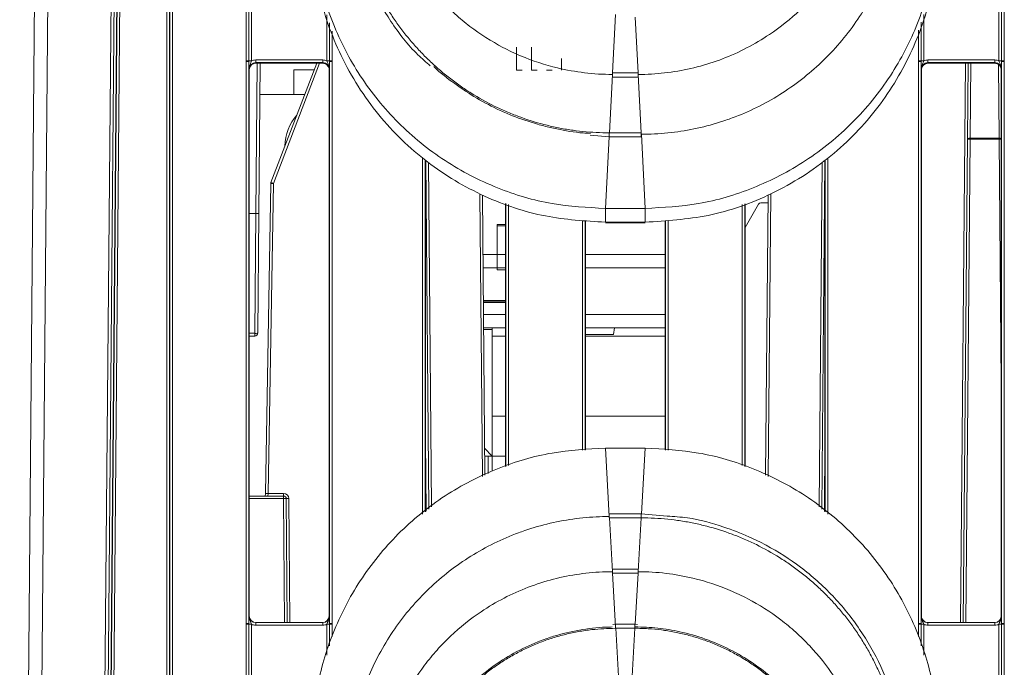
# Model space of a CAD drawing. Header units: millimetres. Extents: x 0 to 2100, y 0 to 1485.
# Tile 3 of 68: x 419 to 493, y 345 to 393. Entities that reach past the tile are written whole.
import ezdxf

# ---------------------------------------------------------------- set-up
doc = ezdxf.new("R2010")
doc.units = ezdxf.units.MM
doc.header["$LTSCALE"] = 5

msp = doc.modelspace()

# ---------------------------------------------------------------- linework, layer by layer
at = {"color": 7, "linetype": 'Continuous', "lineweight": 15}
for p, q in [((418.702, 268.385), (420.63, 489.319)), ((421.63, 489.348), (419.702, 268.385)), ((424.457, 268.385), (426.194, 467.409)), ((426.434, 467.405), (424.697, 268.381)), ((425.064, 285.973), (426.619, 464.183)), ((426.819, 464.183), (425.264, 285.973)), ((429.767, 286.273), (429.767, 463.883)), ((429.967, 463.885), (429.967, 286.275)), ((429.976, 286.275), (429.976, 463.904)), ((430.176, 463.906), (430.176, 286.277)), ((426.565, 458.455), (424.891, 268.429)), ((435.727, 390.312), (435.727, 400.008)), ((435.927, 400.006), (435.927, 390.31)), ((436.127, 400.005), (436.127, 390.308)), ((492.276, 390.308), (492.276, 400.005)), ((492.476, 390.31), (492.476, 400.006)), ((492.676, 400.008), (492.676, 390.312)), ((463.241, 389.401), (463.474, 393.786)), ((456.015, 389.606), (456.015, 391.346)), ((457.144, 389.606), (457.144, 391.346)), ((435.727, 390.264), (435.727, 390.312)), ((435.727, 348.062), (435.727, 390.264)), ((435.927, 390.31), (435.927, 390.262)), ((435.927, 390.262), (435.927, 348.06)), ((436.431, 390.176), (436.431, 390.377)), ((436.431, 390.377), (441.473, 390.377)), ((441.473, 390.176), (436.431, 390.176)), ((436.431, 390.176), (436.452, 390.134)), ((441.452, 390.134), (436.452, 390.134)), ((436.774, 390.134), (436.676, 378.855)), ((437.578, 381.177), (441.016, 390.134)), ((441.452, 390.134), (441.473, 390.176)), ((441.473, 390.176), (441.473, 390.377)), ((441.976, 390.262), (441.976, 390.31)), ((441.976, 348.06), (441.976, 390.262)), ((442.176, 390.312), (442.176, 390.264)), ((442.176, 390.264), (442.176, 348.062)), ((459.403, 389.606), (459.403, 390.48)), ((486.227, 390.264), (486.227, 390.312)), ((486.227, 348.062), (486.227, 390.264)), ((486.427, 390.31), (486.427, 390.262)), ((486.427, 390.262), (486.427, 348.06)), ((486.931, 390.176), (486.931, 390.377)), ((486.931, 390.377), (491.973, 390.377)), ((491.973, 390.176), (486.931, 390.176)), ((486.931, 390.176), (486.952, 390.134)), ((491.952, 390.134), (486.952, 390.134)), ((489.912, 384.421), (489.962, 390.134)), ((491.952, 390.134), (491.973, 390.176)), ((491.973, 390.176), (491.973, 390.377)), ((492.476, 390.262), (492.476, 390.31)), ((492.476, 348.06), (492.476, 390.262)), ((492.676, 390.312), (492.676, 390.264)), ((492.676, 390.264), (492.676, 348.062)), ((435.952, 389.634), (435.931, 389.676)), ((435.952, 389.634), (435.952, 348.639)), ((439.302, 389.642), (439.302, 387.787)), ((439.302, 389.642), (440.827, 389.642)), ((441.973, 389.676), (441.952, 389.634)), ((441.952, 389.634), (441.952, 348.639)), ((456.442, 389.606), (456.015, 389.606)), ((457.572, 389.606), (457.144, 389.606)), ((458.701, 389.606), (458.274, 389.606)), ((463.003, 384.907), (463.235, 389.291)), ((463.238, 389.401), (463.241, 389.401)), ((463.238, 389.096), (463.238, 389.401)), ((465.162, 389.401), (463.241, 389.401)), ((465.162, 389.401), (465.165, 389.401)), ((465.165, 389.096), (465.165, 389.401)), ((465.401, 384.907), (465.168, 389.291)), ((486.452, 389.634), (486.431, 389.676)), ((486.452, 348.639), (486.452, 389.634)), ((492.445, 389.714), (492.452, 388.967)), ((492.473, 389.676), (492.452, 389.634)), ((492.452, 348.639), (492.452, 389.634)), ((463.238, 389.096), (465.165, 389.096)), ((436.754, 387.787), (440.115, 387.787)), ((461.569, 384.728), (463, 384.602)), ((463, 384.907), (463.003, 384.907)), ((465.401, 384.907), (463.003, 384.907)), ((465.401, 384.907), (465.404, 384.907)), ((465.404, 384.602), (465.404, 384.907)), ((465.702, 379.234), (465.407, 384.797)), ((463, 384.602), (465.404, 384.602)), ((489.595, 348.139), (489.912, 384.421)), ((490.112, 384.432), (490.112, 384.502)), ((490.112, 384.502), (492.291, 384.502)), ((492.291, 384.432), (490.112, 384.432)), ((492.291, 384.432), (492.291, 384.502)), ((449.202, 382.843), (449.202, 356.462)), ((449.218, 382.833), (449.446, 356.66)), ((478.957, 356.66), (479.185, 382.782)), ((479.202, 356.462), (479.202, 382.798)), ((437.159, 357.842), (437.565, 381.109)), ((437.765, 381.107), (437.359, 357.84)), ((453.476, 380.205), (453.66, 359.201)), ((455.202, 359.862), (455.202, 379.612)), ((473.202, 379.588), (473.202, 359.862)), ((474.203, 379.542), (473.202, 377.807)), ((474.377, 379.642), (474.922, 379.642)), ((474.744, 359.201), (474.927, 380.193)), ((435.952, 378.842), (436.436, 378.842)), ((436.357, 369.855), (436.436, 378.842)), ((436.436, 378.842), (436.436, 378.842)), ((436.676, 378.855), (436.597, 369.881)), ((465.702, 379.234), (462.702, 379.234)), ((462.702, 378.2), (462.702, 379.234)), ((465.702, 378.2), (465.702, 379.234)), ((455.202, 378.017), (454.578, 378.017)), ((454.578, 378.017), (454.578, 375.767)), ((461.202, 378.306), (461.202, 361.097)), ((465.702, 378.2), (462.702, 378.2)), ((465.702, 378.156), (462.702, 378.156)), ((462.702, 378.143), (462.702, 378.156)), ((462.702, 378.143), (465.702, 378.143)), ((465.702, 378.143), (465.702, 378.156)), ((467.202, 361.097), (467.202, 378.298)), ((454.578, 375.767), (454.578, 377.917)), ((454.578, 377.917), (455.202, 377.917)), ((454.578, 375.767), (454.578, 374.767)), ((453.524, 374.767), (454.578, 374.767)), ((454.578, 374.767), (455.202, 374.767)), ((454.578, 374.767), (454.578, 374.617)), ((454.578, 374.617), (455.202, 374.617)), ((461.202, 374.767), (467.202, 374.767)), ((455.202, 372.317), (453.545, 372.317)), ((455.202, 372.217), (453.546, 372.217)), ((453.546, 372.167), (455.202, 372.167)), ((455.202, 371.267), (453.554, 371.267)), ((467.202, 371.267), (461.202, 371.267)), ((453.563, 370.267), (455.202, 370.267)), ((453.564, 370.142), (454.202, 370.142)), ((454.202, 370.267), (454.202, 369.642)), ((461.202, 370.267), (467.202, 370.267)), ((463.402, 370.267), (463.314, 369.767)), ((436.357, 369.643), (435.952, 369.643)), ((436.357, 369.643), (436.357, 369.855)), ((454.202, 363.642), (454.202, 369.642)), ((461.202, 369.767), (463.314, 369.767)), ((454.202, 363.642), (454.202, 360.671)), ((454.183, 360.661), (453.642, 361.202)), ((462.702, 361.235), (462.997, 356.104)), ((462.702, 361.235), (465.702, 361.235)), ((453.909, 360.642), (453.647, 360.642)), ((453.909, 360.642), (454.112, 360.642)), ((454.112, 360.642), (455.202, 360.642)), ((454.202, 360.633), (454.202, 359.553)), ((435.952, 357.642), (438.527, 357.642)), ((437.159, 357.842), (437.155, 357.642)), ((437.352, 357.642), (437.359, 357.84)), ((437.359, 357.84), (438.527, 357.84)), ((438.527, 357.642), (438.527, 357.84)), ((438.527, 357.642), (438.527, 357.454)), ((438.727, 357.444), (438.808, 348.139)), ((465.404, 356.303), (463, 356.303)), ((463, 356.303), (463, 356.002)), ((463, 356.002), (463.003, 356.002)), ((463.003, 356.002), (463.235, 351.958)), ((465.401, 356.002), (463.003, 356.002)), ((465.401, 356.002), (465.168, 351.958)), ((465.401, 356.002), (465.404, 356.002)), ((467.35, 356.132), (465.404, 356.303)), ((465.165, 352.158), (463.238, 352.158)), ((463.238, 352.158), (463.238, 351.857)), ((465.165, 352.158), (465.165, 351.857)), ((463.238, 351.857), (463.241, 351.857)), ((463.241, 351.857), (463.474, 347.813)), ((465.162, 351.857), (463.241, 351.857)), ((465.162, 351.857), (465.165, 351.857)), ((435.931, 348.639), (435.952, 348.639)), ((441.952, 348.639), (441.973, 348.639)), ((486.431, 348.639), (486.452, 348.639)), ((492.452, 348.639), (492.473, 348.639)), ((435.727, 348.014), (435.727, 348.062)), ((435.727, 338.317), (435.727, 348.014)), ((435.927, 348.06), (435.927, 348.012)), ((435.927, 348.012), (435.927, 338.315)), ((436.127, 348.01), (436.127, 338.314)), ((436.431, 347.941), (436.431, 348.139)), ((436.431, 348.139), (441.473, 348.139)), ((441.473, 347.941), (436.431, 347.941)), ((441.473, 347.941), (441.473, 348.139)), ((441.976, 348.012), (441.976, 348.06)), ((442.176, 348.062), (442.176, 348.014)), ((463.477, 348.012), (463.261, 347.996)), ((464.927, 348.012), (463.477, 348.012)), ((463.477, 347.712), (463.479, 347.712)), ((463.479, 347.712), (463.712, 343.668)), ((464.924, 347.712), (463.479, 347.712)), ((464.924, 347.712), (464.691, 343.668)), ((464.924, 347.712), (464.927, 347.712)), ((465.115, 347.996), (464.927, 348.012)), ((486.227, 348.014), (486.227, 348.062)), ((486.427, 348.06), (486.427, 348.012)), ((486.931, 347.941), (486.931, 348.139)), ((486.931, 348.139), (491.973, 348.139)), ((491.973, 347.941), (486.931, 347.941)), ((491.973, 347.941), (491.973, 348.139)), ((492.276, 338.314), (492.276, 348.01)), ((492.476, 348.012), (492.476, 348.06)), ((492.476, 338.315), (492.476, 348.012)), ((492.676, 348.062), (492.676, 348.014)), ((492.676, 348.014), (492.676, 338.317))]:
    msp.add_line(p, q, dxfattribs=at)
at = {"color": 8, "linetype": 'Continuous', "lineweight": 15}
for p, q in [((441.776, 390.308), (441.776, 393.777)), ((465.162, 389.401), (464.94, 393.595)), ((486.627, 393.79), (486.627, 390.308)), ((441.976, 390.31), (441.976, 393.164)), ((486.427, 393.208), (486.427, 390.31)), ((442.176, 392.551), (442.176, 390.312)), ((486.227, 390.312), (486.227, 392.608)), ((436.436, 378.842), (436.534, 390.134)), ((441.23, 390.134), (437.765, 381.107)), ((489.395, 348.139), (489.762, 390.134)), ((490.161, 390.134), (490.112, 384.502)), ((492.291, 384.502), (492.243, 390.04)), ((463, 384.602), (463, 384.907)), ((462.702, 379.234), (462.987, 384.607)), ((490.112, 384.432), (489.795, 348.139)), ((492.452, 366.06), (492.291, 384.432)), ((448.977, 356.279), (448.977, 382.986)), ((449.177, 382.859), (449.177, 356.442)), ((449.419, 382.676), (449.645, 356.822)), ((478.759, 356.822), (478.984, 382.619)), ((479.226, 356.442), (479.226, 382.822)), ((479.426, 383.016), (479.426, 356.279)), ((453.461, 359.098), (453.276, 380.274)), ((475.128, 380.313), (474.943, 359.098)), ((455.226, 359.869), (455.226, 379.604)), ((455.426, 379.535), (455.426, 359.927)), ((472.977, 359.927), (472.977, 379.514)), ((473.177, 379.58), (473.177, 359.869)), ((460.977, 361.076), (460.977, 378.33)), ((461.177, 378.308), (461.177, 361.095)), ((467.226, 361.095), (467.226, 378.301)), ((467.426, 378.321), (467.426, 361.076)), ((454.578, 375.767), (453.515, 375.767)), ((455.202, 375.767), (454.578, 375.767)), ((467.202, 375.767), (461.202, 375.767)), ((435.952, 369.855), (436.357, 369.855)), ((454.202, 369.642), (455.202, 369.642)), ((461.202, 369.642), (467.202, 369.642)), ((454.202, 363.642), (455.202, 363.642)), ((461.202, 363.642), (467.202, 363.642)), ((449.248, 356.499), (449.202, 361.79)), ((479.202, 361.79), (479.156, 356.499)), ((465.702, 361.235), (465.418, 356.298)), ((453.909, 359.33), (453.909, 360.642)), ((438.527, 357.454), (435.952, 357.454)), ((438.608, 348.139), (438.527, 357.454)), ((438.927, 357.444), (439.008, 348.139)), ((465.404, 356.303), (465.404, 356.002)), ((465.162, 351.857), (464.941, 348.011)), ((441.776, 345.698), (441.776, 348.01)), ((441.976, 346.393), (441.976, 348.012)), ((442.176, 348.014), (442.176, 347.089)), ((463.477, 348.012), (463.477, 347.712)), ((464.927, 348.012), (464.927, 347.712)), ((486.227, 347.089), (486.227, 348.014)), ((486.427, 348.012), (486.427, 346.393)), ((486.627, 348.01), (486.627, 345.698))]:
    msp.add_line(p, q, dxfattribs=at)
at = {"color": 7, "linetype": 'Continuous', "lineweight": 15, "flags": 128}
msp.add_lwpolyline([(489.912, 384.421), (489.916, 384.437), (489.928, 384.453), (489.946, 384.467), (489.971, 384.479), (490.001, 384.489), (490.036, 384.496), (490.073, 384.501), (490.112, 384.502)], dxfattribs=at)
at = {"color": 7, "linetype": 'Continuous', "lineweight": 15}
for centre, radius, start, end in [((435.776, 384.385), 5.927, 88.54048, 90.47395), ((435.777, 384.415), 5.849, 88.52467, 90.48406), ((436.078, 396.235), 5.927, 268.54048, 270.47395), ((441.825, 396.235), 5.927, 269.52605, 271.45952), ((442.127, 384.385), 5.927, 89.52605, 91.45952), ((442.127, 384.415), 5.849, 89.51594, 91.47533), ((486.276, 384.385), 5.927, 88.54048, 90.47395), ((486.277, 384.415), 5.849, 88.52467, 90.48406), ((486.578, 396.235), 5.927, 268.54048, 270.47395), ((492.325, 396.235), 5.927, 269.52605, 271.45952), ((492.627, 384.385), 5.927, 89.52605, 91.45952), ((492.627, 384.415), 5.849, 89.51594, 91.47533), ((442.378, 383.812), 3.75, 139.60795, 178.39205), ((490.055, 383.605), 0.829, 86.05866, 99.93177), ((437.765, 381.106), 0.2, 159, 179), ((437.615, 375.378), 5.731, 88.50027, 90.49969), ((435.528, 375.418), 6.113, 68.53381, 70.40267), ((474.377, 379.442), 0.2, 90, 150), ((436.421, 370.389), 0.538, 263.19577, 289.12134), ((436.357, 369.883), 0.24, 270, 359.5), ((437.209, 352.111), 5.731, 88.50027, 90.49969), ((438.527, 357.44), 0.4, 0.5, 90), ((438.527, 357.442), 0.2, 0.5, 90), ((438.584, 356.627), 0.829, 80.06823, 93.94134), ((438.827, 363.174), 5.731, 269.0002, 270.9998), ((435.777, 342.213), 5.849, 88.52467, 90.48406), ((435.776, 342.087), 5.927, 88.54048, 90.47395), ((436.078, 353.937), 5.927, 268.54048, 270.47395), ((441.825, 353.937), 5.927, 269.52605, 271.45952), ((442.127, 342.213), 5.849, 89.51594, 91.47533), ((442.127, 342.087), 5.927, 89.52605, 91.45952), ((486.277, 342.213), 5.849, 88.52467, 90.48406), ((486.276, 342.087), 5.927, 88.54048, 90.47395), ((486.578, 353.937), 5.927, 268.54048, 270.47395), ((492.325, 353.937), 5.927, 269.52605, 271.45952), ((492.627, 342.213), 5.849, 89.51594, 91.47533), ((492.627, 342.087), 5.927, 89.52605, 91.45952)]:
    msp.add_arc(centre, radius, start, end, dxfattribs=at)
at = {"color": 8, "linetype": 'Continuous', "lineweight": 15}
for centre, radius, start, end in [((492.307, 384.165), 0.337, 64.66633, 92.70509), ((492.326, 382.34), 2.092, 86.54621, 90.9404)]:
    msp.add_arc(centre, radius, start, end, dxfattribs=at)
at = {"color": 7, "linetype": 'Continuous', "lineweight": 15}
for centre, major_axis, ratio, start_param, end_param in [((436.431, 389.676), (0.362, -0.345), 0.999832, 2.3335, 3.90422), ((436.452, 389.634), (0.425, -0.263), 0.999915, 2.124401, 3.695121), ((436.431, 389.677), (0.595, -0.368), 0.999915, 2.124401, 2.572762), ((441.456, 389.625), (-0.117, 0.496), 0.980841, 4.948584, 6.046991), ((441.473, 389.677), (0.595, 0.368), 0.999915, 0.56883, 1.017192), ((441.473, 389.676), (0.362, 0.345), 0.999832, 5.520558, 7.091278), ((486.931, 389.676), (0.362, -0.345), 0.999832, 2.3335, 3.90422), ((486.952, 389.634), (0.425, -0.263), 0.999915, 2.124401, 3.695121), ((486.931, 389.677), (0.595, -0.368), 0.999915, 2.124401, 2.572762), ((491.952, 389.634), (0.425, 0.263), 0.999915, 5.729657, 7.300377), ((491.973, 389.677), (0.595, 0.368), 0.999915, 0.56883, 1.017192), ((491.973, 389.676), (0.362, 0.345), 0.999832, 5.520558, 7.091278), ((436.436, 378.858), (0.24, -0.002), 0.062857, 4.713407, 6.283185), ((436.431, 348.639), (0.439, 0.24), 0.999873, 2.641898, 4.212618), ((436.452, 348.639), (0.425, 0.263), 0.999915, 2.588064, 4.158784), ((441.452, 348.639), (0.425, -0.263), 0.999915, 5.265994, 6.836714), ((441.473, 348.639), (0.439, -0.24), 0.999873, 5.21216, 6.78288), ((486.931, 348.639), (0.439, 0.24), 0.999873, 2.641898, 4.212618), ((491.952, 348.639), (0.425, -0.263), 0.999915, 5.265994, 6.836714), ((491.973, 348.639), (0.439, -0.24), 0.999873, 5.21216, 6.78288), ((436.431, 348.641), (0.595, 0.368), 0.999915, 3.710423, 4.158784), ((441.473, 348.641), (0.595, -0.368), 0.999915, 5.265994, 5.714355), ((486.931, 348.641), (0.595, 0.368), 0.999915, 3.710423, 4.158784), ((491.973, 348.641), (0.595, -0.368), 0.999915, 5.265994, 5.714355)]:
    msp.add_ellipse(centre, major_axis=major_axis, ratio=ratio, start_param=start_param, end_param=end_param, dxfattribs=at)
for points, knots in [([(445.535, 406.99), (445.536, 406.834), (445.543, 406.015), (445.67, 404.533), (446.056, 402.576), (446.66, 400.674), (447.475, 398.852), (448.649, 396.862), (449.984, 395.185), (451.385, 393.817), (452.893, 392.569), (454.552, 391.514), (456.763, 390.466), (458.818, 389.79), (461.145, 389.375), (462.531, 389.292), (463.232, 389.291), (463.235, 389.291)], [0, 0, 0, 0, 0.016818, 0.08849, 0.160163, 0.231834, 0.303507, 0.375179, 0.480935, 0.533676, 0.586417, 0.692105, 0.744811, 0.850499, 0.92434, 0.999652, 1, 1, 1, 1]), ([(465.168, 389.291), (465.334, 389.293), (466.163, 389.3), (467.655, 389.43), (469.612, 389.819), (471.513, 390.427), (473.333, 391.245), (475.322, 392.422), (476.996, 393.76), (478.363, 395.162), (479.608, 396.673), (480.66, 398.333), (481.705, 400.546), (482.373, 402.603), (482.799, 404.925), (482.845, 406.3), (482.869, 406.99)], [0, 0, 0, 0, 0.0178914, 0.0895631, 0.1612356, 0.232907, 0.3045796, 0.3762513, 0.4820131, 0.5347577, 0.5875014, 0.6931836, 0.7458866, 0.8515689, 0.9255768, 1, 1, 1, 1]), ([(443.152, 404.449), (443.196, 403.438), (443.275, 401.631), (443.794, 399.311), (444.375, 397.527), (445.205, 395.542), (446.543, 393.236), (448.102, 391.181), (449.233, 390.211), (449.546, 389.942)], [0, 0, 0, 0, 0.185675, 0.331755, 0.435076, 0.530386, 0.726532, 0.924196, 1, 1, 1, 1]), ([(463, 384.907), (462.834, 384.908), (462.337, 384.912), (461.509, 384.956), (460.519, 385.056), (459.7, 385.182), (458.886, 385.34), (457.755, 385.603), (456.646, 385.952), (455.718, 386.311), (455.106, 386.565), (454.051, 387.052), (452.89, 387.698), (451.922, 388.339), (451.249, 388.823), (450.594, 389.332), (449.841, 389.981), (449.121, 390.668), (448.438, 391.391), (447.792, 392.148), (447.185, 392.936), (446.619, 393.754), (446.096, 394.6), (445.616, 395.472), (445.181, 396.366), (444.856, 397.129), (444.562, 397.904), (444.19, 399.004), (443.903, 400.131), (443.689, 401.272), (443.494, 402.543), (443.456, 403.663), (443.429, 404.451)], [0, 0, 0, 0, 0.0161869, 0.0485685, 0.0809501, 0.1133318, 0.1295187, 0.1619003, 0.2267261, 0.242913, 0.2590999, 0.2914815, 0.3563072, 0.3886889, 0.4048758, 0.4372574, 0.4696389, 0.5020206, 0.5344024, 0.5667839, 0.5991655, 0.6315471, 0.6639289, 0.6963105, 0.728692, 0.7610737, 0.7772606, 0.8096422, 0.874468, 0.8906549, 0.9230365, 1, 1, 1, 1]), ([(465.407, 384.797), (465.572, 384.798), (466.402, 384.805), (467.893, 384.922), (469.856, 385.273), (471.293, 385.686), (472.7, 386.187), (474.074, 386.778), (475.817, 387.746), (477.452, 388.887), (478.964, 390.187), (480.336, 391.634), (481.555, 393.212), (482.607, 394.906), (483.484, 396.698), (484.169, 398.569), (484.846, 401.127), (484.956, 403.105), (485.029, 404.417)], [0, 0, 0, 0, 0.016137, 0.080764, 0.145391, 0.210017, 0.226154, 0.290782, 0.355408, 0.420035, 0.484661, 0.549289, 0.613915, 0.678542, 0.743168, 0.807796, 0.872422, 1, 1, 1, 1]), ([(440.702, 401.233), (440.773, 399.891), (440.92, 397.127), (442.144, 393.027), (444.174, 389.085), (447.035, 385.567), (450.553, 382.706), (454.496, 380.676), (458.596, 379.452), (461.36, 379.305), (462.702, 379.234)], [0, 0, 0, 0, 0.116516, 0.240011, 0.368641, 0.5, 0.631359, 0.759989, 0.883484, 1, 1, 1, 1]), ([(465.702, 379.234), (467.044, 379.305), (469.808, 379.452), (473.908, 380.676), (477.851, 382.706), (481.368, 385.567), (484.23, 389.085), (486.259, 393.027), (487.483, 397.127), (487.63, 399.891), (487.702, 401.233)], [0, 0, 0, 0, 0.116516, 0.240011, 0.368641, 0.5, 0.631359, 0.759989, 0.883484, 1, 1, 1, 1]), ([(462.702, 378.2), (461.193, 378.29), (458.078, 378.477), (453.497, 380.028), (449.197, 382.584), (445.48, 386.18), (442.717, 390.554), (441.007, 395.344), (440.801, 398.616), (440.702, 400.199)], [0, 0, 0, 0, 0.131017, 0.270531, 0.415795, 0.563268, 0.715883, 0.862537, 1, 1, 1, 1]), ([(487.702, 400.199), (487.611, 398.691), (487.425, 395.576), (485.874, 390.995), (483.317, 386.695), (479.722, 382.978), (475.347, 380.215), (470.557, 378.505), (467.285, 378.299), (465.702, 378.2)], [0, 0, 0, 0, 0.131017, 0.270531, 0.415795, 0.563268, 0.715883, 0.862537, 1, 1, 1, 1]), ([(435.931, 389.676), (435.931, 389.677), (435.931, 389.696), (435.93, 389.767), (435.929, 389.898), (435.928, 390.079), (435.927, 390.21), (435.927, 390.262)], [0, 0, 0, 0, 0.005551, 0.123014, 0.446974, 0.782817, 1, 1, 1, 1]), ([(435.931, 389.676), (435.931, 389.677), (435.931, 389.709), (435.938, 389.82), (435.989, 389.988), (436.071, 390.156), (436.111, 390.265), (436.127, 390.308)], [0, 0, 0, 0, 0.006601, 0.146171, 0.501239, 0.799231, 1, 1, 1, 1]), ([(441.776, 390.308), (441.792, 390.265), (441.832, 390.156), (441.915, 389.988), (441.965, 389.82), (441.973, 389.709), (441.973, 389.677), (441.973, 389.676)], [0, 0, 0, 0, 0.200769, 0.498761, 0.853829, 0.993399, 1, 1, 1, 1]), ([(441.894, 389.854), (441.901, 389.845), (441.946, 389.782), (441.949, 389.702), (441.952, 389.634)], [0, 0, 0, 0, 0.151957, 1, 1, 1, 1]), ([(441.976, 390.262), (441.976, 390.21), (441.976, 390.079), (441.975, 389.898), (441.974, 389.767), (441.973, 389.696), (441.973, 389.677), (441.973, 389.676)], [0, 0, 0, 0, 0.217183, 0.553026, 0.876986, 0.994449, 1, 1, 1, 1]), ([(449.805, 389.897), (449.816, 389.885), (450.296, 389.404), (451.373, 388.587), (453.024, 387.476), (454.501, 386.711), (456.025, 386.056), (457.283, 385.628), (458.407, 385.336), (459.541, 385.091), (460.544, 384.911), (461.392, 384.876), (461.576, 384.869)], [0, 0, 0, 0, 0.003767, 0.156399, 0.309034, 0.461666, 0.537909, 0.690543, 0.766786, 0.804898, 0.957533, 1, 1, 1, 1]), ([(486.431, 389.676), (486.431, 389.677), (486.431, 389.696), (486.43, 389.767), (486.429, 389.898), (486.428, 390.079), (486.427, 390.21), (486.427, 390.262)], [0, 0, 0, 0, 0.005551, 0.123014, 0.446974, 0.782817, 1, 1, 1, 1]), ([(486.431, 389.676), (486.431, 389.677), (486.431, 389.709), (486.438, 389.82), (486.489, 389.988), (486.571, 390.156), (486.611, 390.265), (486.627, 390.308)], [0, 0, 0, 0, 0.006601, 0.146171, 0.501239, 0.799231, 1, 1, 1, 1]), ([(492.276, 390.308), (492.292, 390.265), (492.332, 390.156), (492.415, 389.988), (492.465, 389.82), (492.473, 389.709), (492.473, 389.677), (492.473, 389.676)], [0, 0, 0, 0, 0.2007687, 0.4987608, 0.8538291, 0.9933988, 1, 1, 1, 1]), ([(492.476, 390.262), (492.476, 390.21), (492.476, 390.079), (492.475, 389.898), (492.474, 389.767), (492.473, 389.696), (492.473, 389.677), (492.473, 389.676)], [0, 0, 0, 0, 0.217183, 0.553026, 0.876986, 0.994449, 1, 1, 1, 1]), ([(462.702, 361.235), (461.36, 361.163), (458.596, 361.016), (454.496, 359.792), (450.553, 357.763), (447.035, 354.901), (444.174, 351.384), (442.144, 347.441), (440.92, 343.341), (440.773, 340.577), (440.702, 339.235)], [0, 0, 0, 0, 0.116516, 0.240011, 0.368641, 0.5, 0.631359, 0.759989, 0.883484, 1, 1, 1, 1]), ([(487.702, 339.235), (487.63, 340.577), (487.483, 343.341), (486.259, 347.441), (484.23, 351.384), (481.368, 354.901), (477.851, 357.763), (473.908, 359.792), (469.808, 361.016), (467.044, 361.163), (465.702, 361.235)], [0, 0, 0, 0, 0.116516, 0.240011, 0.368641, 0.5, 0.631359, 0.759989, 0.883484, 1, 1, 1, 1]), ([(454.112, 360.642), (454.15, 360.641), (454.198, 360.64), (454.201, 360.634), (454.202, 360.633)], [0, 0, 0, 0, 0.784921, 1, 1, 1, 1]), ([(462.997, 356.104), (462.831, 356.102), (462.002, 356.096), (460.51, 355.978), (458.548, 355.628), (457.11, 355.215), (455.704, 354.714), (454.33, 354.123), (452.587, 353.155), (450.951, 352.014), (449.439, 350.714), (448.067, 349.266), (446.848, 347.688), (445.797, 345.994), (444.92, 344.203), (444.235, 342.331), (443.558, 339.774), (443.448, 337.796), (443.375, 336.483)], [0, 0, 0, 0, 0.0161372, 0.0807637, 0.1453907, 0.2100169, 0.2261541, 0.2907815, 0.3554076, 0.4200351, 0.4846612, 0.5492888, 0.6139148, 0.6785424, 0.7431684, 0.8077959, 0.8724221, 1, 1, 1, 1]), ([(465.404, 356.002), (465.569, 356.001), (466.067, 355.997), (466.895, 355.953), (467.884, 355.853), (468.704, 355.727), (469.517, 355.57), (470.648, 355.306), (471.758, 354.957), (472.686, 354.599), (473.298, 354.344), (474.352, 353.857), (475.514, 353.211), (476.482, 352.57), (477.155, 352.086), (477.809, 351.577), (478.563, 350.928), (479.282, 350.241), (479.966, 349.518), (480.611, 348.761), (481.218, 347.973), (481.784, 347.155), (482.308, 346.309), (482.788, 345.438), (483.223, 344.543), (483.547, 343.78), (483.842, 343.006), (484.213, 341.906), (484.501, 340.778), (484.715, 339.638), (484.909, 338.366), (484.948, 337.246), (484.975, 336.458)], [0, 0, 0, 0, 0.016187, 0.048569, 0.08095, 0.113332, 0.129519, 0.1619, 0.226726, 0.242913, 0.2591, 0.291482, 0.356307, 0.388689, 0.404876, 0.437257, 0.469639, 0.502021, 0.534402, 0.566784, 0.599165, 0.631547, 0.663929, 0.69631, 0.728692, 0.761074, 0.777261, 0.809642, 0.874468, 0.890655, 0.923037, 1, 1, 1, 1]), ([(485.252, 336.456), (485.208, 337.467), (485.129, 339.274), (484.609, 341.593), (484.029, 343.378), (483.196, 345.361), (481.875, 347.685), (479.844, 350.2), (477.463, 352.325), (475.28, 353.721), (473.322, 354.685), (471.364, 355.428), (469.303, 356.008), (467.857, 356.1), (467.35, 356.132)], [0, 0, 0, 0, 0.103809, 0.185482, 0.243247, 0.296535, 0.406199, 0.516711, 0.627285, 0.732681, 0.781838, 0.851305, 0.947882, 1, 1, 1, 1]), ([(463.235, 351.958), (463.07, 351.957), (462.24, 351.95), (460.749, 351.82), (458.792, 351.43), (456.891, 350.823), (455.071, 350.005), (453.082, 348.828), (451.407, 347.49), (450.041, 346.087), (448.796, 344.577), (447.743, 342.916), (446.698, 340.703), (446.03, 338.647), (445.605, 336.325), (445.558, 334.949), (445.535, 334.26)], [0, 0, 0, 0, 0.017891, 0.089563, 0.161236, 0.232907, 0.30458, 0.376251, 0.482013, 0.534758, 0.587501, 0.693184, 0.745887, 0.851569, 0.925577, 1, 1, 1, 1]), ([(482.869, 334.26), (482.867, 334.415), (482.86, 335.235), (482.734, 336.717), (482.348, 338.674), (481.743, 340.576), (480.928, 342.397), (479.755, 344.388), (478.42, 346.065), (477.019, 347.433), (475.511, 348.681), (473.852, 349.736), (471.64, 350.784), (469.586, 351.459), (467.258, 351.875), (465.872, 351.958), (465.172, 351.958), (465.168, 351.958)], [0, 0, 0, 0, 0.016818, 0.08849, 0.160163, 0.231834, 0.303507, 0.375179, 0.480935, 0.533676, 0.586417, 0.692105, 0.744811, 0.850499, 0.92434, 0.999652, 1, 1, 1, 1]), ([(435.927, 348.06), (435.927, 348.111), (435.928, 348.243), (435.929, 348.421), (435.93, 348.55), (435.931, 348.619), (435.931, 348.638), (435.931, 348.639)], [0, 0, 0, 0, 0.217183, 0.553026, 0.876986, 0.994449, 1, 1, 1, 1]), ([(435.931, 348.639), (435.931, 348.638), (435.931, 348.606), (435.938, 348.496), (435.989, 348.329), (436.071, 348.162), (436.111, 348.054), (436.127, 348.01)], [0, 0, 0, 0, 0.006601, 0.146171, 0.501239, 0.799231, 1, 1, 1, 1]), ([(441.776, 348.01), (441.792, 348.054), (441.832, 348.162), (441.915, 348.329), (441.965, 348.496), (441.973, 348.606), (441.973, 348.638), (441.973, 348.639)], [0, 0, 0, 0, 0.200769, 0.498761, 0.853829, 0.993399, 1, 1, 1, 1]), ([(441.973, 348.639), (441.973, 348.638), (441.973, 348.619), (441.974, 348.55), (441.975, 348.421), (441.976, 348.243), (441.976, 348.111), (441.976, 348.06)], [0, 0, 0, 0, 0.0055506, 0.1230141, 0.4469737, 0.7828174, 1, 1, 1, 1]), ([(486.427, 348.06), (486.427, 348.111), (486.428, 348.243), (486.429, 348.421), (486.43, 348.55), (486.431, 348.619), (486.431, 348.638), (486.431, 348.639)], [0, 0, 0, 0, 0.217183, 0.553026, 0.876986, 0.994449, 1, 1, 1, 1]), ([(486.431, 348.639), (486.431, 348.638), (486.431, 348.606), (486.438, 348.496), (486.489, 348.329), (486.571, 348.162), (486.611, 348.054), (486.627, 348.01)], [0, 0, 0, 0, 0.0066012, 0.1461709, 0.5012392, 0.7992313, 1, 1, 1, 1]), ([(486.947, 348.139), (486.883, 348.147), (486.754, 348.163), (486.59, 348.277), (486.474, 348.443), (486.459, 348.574), (486.452, 348.639)], [0, 0, 0, 0, 0.2458986, 0.4972657, 0.7486329, 1, 1, 1, 1]), ([(492.276, 348.01), (492.292, 348.054), (492.332, 348.162), (492.415, 348.329), (492.465, 348.496), (492.473, 348.606), (492.473, 348.638), (492.473, 348.639)], [0, 0, 0, 0, 0.200769, 0.498761, 0.853829, 0.993399, 1, 1, 1, 1]), ([(492.473, 348.639), (492.473, 348.638), (492.473, 348.619), (492.474, 348.55), (492.475, 348.421), (492.476, 348.243), (492.476, 348.111), (492.476, 348.06)], [0, 0, 0, 0, 0.005551, 0.123014, 0.446974, 0.782817, 1, 1, 1, 1]), ([(447.749, 332.01), (447.75, 332.176), (447.754, 332.507), (447.788, 333.17), (447.852, 333.83), (447.947, 334.486), (448.063, 335.139), (448.246, 335.948), (448.527, 336.902), (448.811, 337.681), (449.132, 338.446), (449.489, 339.194), (449.972, 340.064), (450.42, 340.762), (450.901, 341.437), (451.413, 342.09), (452.076, 342.832), (452.666, 343.414), (453.283, 343.968), (453.926, 344.492), (454.601, 344.974), (455.158, 345.334), (455.726, 345.675), (456.456, 346.068), (457.21, 346.415), (457.825, 346.663), (458.447, 346.891), (459.238, 347.14), (460.044, 347.338), (460.857, 347.497), (461.943, 347.663), (462.876, 347.693), (463.477, 347.712)], [0, 0, 0, 0, 0.020147, 0.040294, 0.080602, 0.100749, 0.120896, 0.161205, 0.201513, 0.241822, 0.261969, 0.302277, 0.342586, 0.382895, 0.403042, 0.44335, 0.483659, 0.523968, 0.544114, 0.584423, 0.624732, 0.644878, 0.665025, 0.705334, 0.745642, 0.765789, 0.785936, 0.826245, 0.866553, 0.8867, 0.927009, 1, 1, 1, 1]), ([(463.21, 347.809), (463.132, 347.808), (462.39, 347.798), (460.987, 347.656), (459.363, 347.294), (457.785, 346.778), (456.258, 346.114), (454.542, 345.093), (452.968, 343.863), (451.561, 342.445), (450.344, 340.861), (449.337, 339.137), (448.551, 337.299), (448.049, 335.478), (447.797, 334.113), (447.766, 333.396), (447.759, 333.238)], [0, 0, 0, 0, 0.010017, 0.095511, 0.181006, 0.223689, 0.309184, 0.394678, 0.480172, 0.565667, 0.65116, 0.736656, 0.82215, 0.907643, 0.979633, 1, 1, 1, 1]), ([(464.927, 347.712), (465.093, 347.71), (465.424, 347.707), (466.086, 347.674), (466.747, 347.612), (467.403, 347.518), (468.056, 347.403), (468.865, 347.221), (469.82, 346.941), (470.6, 346.659), (471.365, 346.339), (472.114, 345.984), (472.985, 345.502), (473.683, 345.055), (474.36, 344.575), (475.013, 344.064), (475.756, 343.403), (476.34, 342.813), (476.894, 342.197), (477.419, 341.555), (477.902, 340.881), (478.263, 340.325), (478.605, 339.757), (479, 339.028), (479.348, 338.275), (479.597, 337.66), (479.826, 337.038), (480.076, 336.248), (480.276, 335.443), (480.436, 334.63), (480.603, 333.543), (480.635, 332.611), (480.655, 332.01)], [0, 0, 0, 0, 0.0201468, 0.0402936, 0.0806022, 0.100749, 0.1208958, 0.1612046, 0.2015132, 0.2418219, 0.2619687, 0.3022773, 0.3425859, 0.3828948, 0.4030416, 0.4433501, 0.4836587, 0.5239677, 0.5441145, 0.584423, 0.6247316, 0.6448785, 0.6650253, 0.7053338, 0.7456424, 0.7657892, 0.785936, 0.8262447, 0.8665533, 0.8867001, 0.9270088, 1, 1, 1, 1]), ([(479.003, 339.164), (478.997, 339.178), (478.728, 339.801), (477.988, 340.935), (476.782, 342.521), (475.361, 343.927), (473.781, 345.148), (472.058, 346.158), (470.221, 346.944), (468.403, 347.463), (466.633, 347.751), (465.504, 347.813), (464.933, 347.813), (464.93, 347.813)], [0, 0, 0, 0, 0.002549, 0.117202, 0.231855, 0.346511, 0.461163, 0.575818, 0.690471, 0.805124, 0.901432, 0.999506, 1, 1, 1, 1])]:
    msp.add_open_spline(points, degree=3, knots=knots, dxfattribs=at)
at = {"color": 8, "linetype": 'Continuous', "lineweight": 15}
msp.add_open_spline([(441.456, 390.134), (441.52, 390.126), (441.648, 390.11), (441.809, 390.005), (441.868, 389.901), (441.894, 389.854)], degree=3, knots=[0, 0, 0, 0, 0.349491, 0.706753, 1, 1, 1, 1], dxfattribs=at)

doc.saveas('drawing.dxf')
